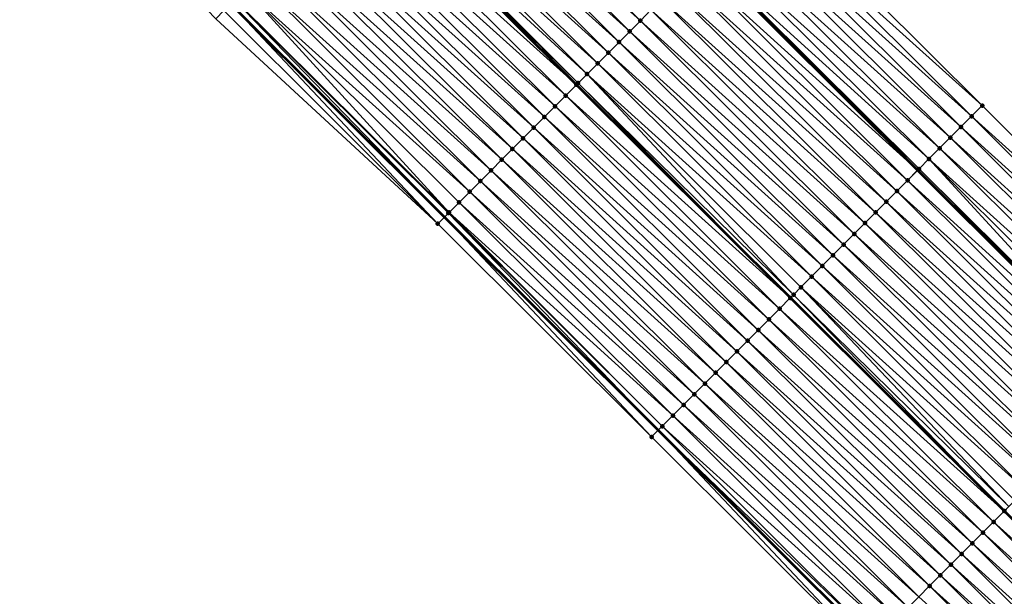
# Model space of a CAD drawing. Header units: feet. Extents: x 2017424 to 2024169, y 808042 to 818730.
# Tile 227 of 256: x 2019710 to 2019775, y 816653 to 816691. Entities that reach past the tile are written whole.
import ezdxf

# ---------------------------------------------------------------- set-up
doc = ezdxf.new("R2010")
doc.units = ezdxf.units.FT
doc.header["$MEASUREMENT"] = 0
for name, color, linetype, lineweight in [('EP_Travel Lane', 172, 'Continuous', 53), ('NB-Road Shots', 141, 'Continuous', 100), ('NB-Road X-Section', 40, 'Continuous', 13), ('STRIPING', 60, 'Continuous', 53)]:
    doc.layers.add(name, color=color, linetype=linetype, lineweight=lineweight)
doc.layers.add('I-77-MM15-17_NB-Surface-BORDER', color=7, linetype='Continuous')
doc.layers.add('I-77-MM15-17_NB-Surface-TIN', color=7, linetype='Continuous')

msp = doc.modelspace()

# ---------------------------------------------------------------- linework, layer by layer
at = {"layer": 'EP_Travel Lane'}
for points in [[(2019670.497809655, 816779.6075416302, 255.9256509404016), (2019684.682628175, 816765.509250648, 255.7483321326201), (2019698.856060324, 816751.4004013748, 255.5657888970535), (2019713.018776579, 816737.2797892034, 255.4017971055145), (2019727.181668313, 816723.159002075, 255.2757333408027), (2019741.344616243, 816709.0381589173, 255.1618366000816), (2019755.507529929, 816694.9173499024, 255.0405212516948), (2019769.670384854, 816680.7965994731, 254.9065146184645), (2019783.83322052, 816666.6758682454, 254.7683367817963), (2019797.995998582, 816652.5551944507, 254.6177049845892), (2019812.158618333, 816638.4346784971, 254.4328542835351), (2019826.32133976, 816624.3140611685, 254.269978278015), (2019840.484382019, 816610.1641317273, 254.1483380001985)], [(2019667.541945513, 816748.3180010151, 255.877083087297), (2019681.687879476, 816734.179007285, 255.7842811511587), (2019695.851016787, 816720.057975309, 255.7113205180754), (2019710.014271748, 816705.9368260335, 255.6638098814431), (2019724.17742701, 816691.8157761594, 255.5947195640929), (2019738.340420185, 816677.6948878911, 255.4906079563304), (2019752.503323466, 816663.5740892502, 255.3670433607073), (2019766.666169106, 816649.4533480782, 255.2310279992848), (2019780.828951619, 816635.3326698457, 255.0813645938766), (2019794.991639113, 816621.2120863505, 254.9111474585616), (2019809.154391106, 816607.0914385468, 254.7548858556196), (2019823.281453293, 816592.9776846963, 254.6214567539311), (2019837.415080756, 816578.8274543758, 254.5139338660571)]]:
    msp.add_polyline3d(points, dxfattribs=at)
at = {"layer": 'I-77-MM15-17_NB-Surface-BORDER', "color": 3, "linetype": 'Continuous', "lineweight": -3}
for points in [[(2019671.279621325, 816780.3922215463, 255.8637708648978), (2019684.735716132, 816765.5625108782, 255.7463724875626), (2019701.01478462, 816753.5674129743, 255.3657609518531), (2019716.588938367, 816740.8637858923, 255.0570280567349), (2019730.751802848, 816726.7430265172, 254.9250042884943), (2019745.620489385, 816713.3306563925, 254.7430030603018), (2019759.783292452, 816699.2099582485, 254.5977048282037), (2019773.946035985, 816685.0893194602, 254.4395559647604), (2019788.108834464, 816670.9686258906, 254.2932738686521), (2019802.27172743, 816656.8478381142, 254.1674197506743), (2019815.728789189, 816642.0186702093, 254.0896037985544), (2019829.891556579, 816627.8980076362, 253.936600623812), (2019843.354990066, 816613.0335992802, 253.8624236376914)], [(2019837.157207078, 816578.5699033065, 254.5113131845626), (2019823.014864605, 816592.7114189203, 254.620109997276), (2019808.717926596, 816606.6537166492, 254.750123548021), (2019794.430971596, 816620.6498137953, 254.9039315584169), (2019780.165992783, 816634.667891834, 255.0643258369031), (2019766.225482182, 816649.0114191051, 255.2232465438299), (2019752.062629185, 816663.132167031, 255.357734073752), (2019737.899725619, 816677.2529653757, 255.4813000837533), (2019723.205449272, 816690.8411103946, 255.5719963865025), (2019709.36221868, 816705.28292389, 255.6535184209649), (2019695.420621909, 816719.6263701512, 255.703421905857), (2019680.656079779, 816733.1445202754, 255.7421982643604), (2019667.533173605, 816748.3092055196, 255.8769205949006)]]:
    msp.add_polyline3d(points, dxfattribs=at)
at = {"layer": 'I-77-MM15-17_NB-Surface-TIN', "color": 128, "linetype": 'Continuous', "lineweight": -3}
for points in [[(2019751.31329263, 816690.7094219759, 255.1685446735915), (2019737.150353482, 816704.8302557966, 255.2844134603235), (2019736.444372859, 816704.12202464, 255.300135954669)], [(2019751.31329263, 816690.7094219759, 255.1685446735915), (2019752.019252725, 816691.417673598, 255.1483835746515), (2019737.150353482, 816704.8302557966, 255.2844134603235)], [(2019750.607315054, 816690.0011877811, 255.184926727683), (2019736.444372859, 816704.12202464, 255.300135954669), (2019735.738382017, 816703.4138036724, 255.3136490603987)], [(2019750.607315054, 816690.0011877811, 255.184926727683), (2019751.31329263, 816690.7094219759, 255.1685446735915), (2019736.444372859, 816704.12202464, 255.300135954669)], [(2019749.901334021, 816689.2929570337, 255.200561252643), (2019735.738382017, 816703.4138036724, 255.3136490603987), (2019735.032416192, 816702.7055577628, 255.3325706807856)], [(2019749.901334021, 816689.2929570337, 255.200561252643), (2019750.607315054, 816690.0011877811, 255.184926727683), (2019735.738382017, 816703.4138036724, 255.3136490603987)], [(2019749.195370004, 816688.5847093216, 255.2198744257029), (2019735.032416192, 816702.7055577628, 255.3325706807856), (2019734.326469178, 816701.9972930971, 255.355559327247)], [(2019749.195370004, 816688.5847093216, 255.2198744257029), (2019749.901334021, 816689.2929570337, 255.200561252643), (2019735.032416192, 816702.7055577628, 255.3325706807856)], [(2019748.489432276, 816687.8764353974, 255.2448715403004), (2019734.326469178, 816701.9972930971, 255.355559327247), (2019733.620487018, 816701.2890634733, 255.3709494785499)], [(2019748.489432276, 816687.8764353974, 255.2448715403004), (2019749.195370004, 816688.5847093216, 255.2198744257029), (2019734.326469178, 816701.9972930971, 255.355559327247)], [(2019747.195203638, 816686.5781168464, 255.2698210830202), (2019733.048091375, 816700.7148705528, 255.3807337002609), (2019732.92253479, 816700.5889793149, 255.3764388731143)], [(2019747.78345689, 816687.1681990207, 255.2617267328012), (2019733.620487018, 816701.2890634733, 255.3709494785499), (2019733.048091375, 816700.7148705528, 255.3807337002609)], [(2019747.195203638, 816686.5781168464, 255.2698210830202), (2019747.78345689, 816687.1681990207, 255.2617267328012), (2019733.048091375, 816700.7148705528, 255.3807337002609)], [(2019747.78345689, 816687.1681990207, 255.2617267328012), (2019748.489432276, 816687.8764353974, 255.2448715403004), (2019733.620487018, 816701.2890634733, 255.3709494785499)], [(2019747.077425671, 816686.4600183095, 255.2665113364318), (2019732.914457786, 816700.5808807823, 255.3761625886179), (2019732.208469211, 816699.8726575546, 255.3901658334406)], [(2019747.077425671, 816686.4600183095, 255.2665113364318), (2019732.92253479, 816700.5889793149, 255.3764388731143), (2019732.914457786, 816700.5808807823, 255.3761625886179)], [(2019747.195203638, 816686.5781168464, 255.2698210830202), (2019732.92253479, 816700.5889793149, 255.3764388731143), (2019747.085502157, 816686.468116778, 255.2667382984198)], [(2019747.077425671, 816686.4600183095, 255.2665113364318), (2019747.085502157, 816686.468116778, 255.2667382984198), (2019732.92253479, 816700.5889793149, 255.3764388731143)], [(2019746.371443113, 816685.7517890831, 255.2818160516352), (2019732.208469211, 816699.8726575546, 255.3901658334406), (2019731.502512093, 816699.1644029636, 255.4109698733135)], [(2019746.371443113, 816685.7517890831, 255.2818160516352), (2019747.077425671, 816686.4600183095, 255.2665113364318), (2019732.208469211, 816699.8726575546, 255.3901658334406)], [(2019745.665498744, 816685.0435217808, 255.3053772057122), (2019731.502512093, 816699.1644029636, 255.4109698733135), (2019730.796541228, 816698.4561620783, 255.4288019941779)], [(2019745.665498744, 816685.0435217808, 255.3053772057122), (2019746.371443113, 816685.7517890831, 255.2818160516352), (2019731.502512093, 816699.1644029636, 255.4109698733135)], [(2019773.946035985, 816685.0893194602, 254.4395559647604), (2019759.783292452, 816699.2099582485, 254.5977048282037), (2019759.077530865, 816698.5015087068, 254.6607831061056)], [(2019744.959527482, 816684.3352812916, 255.3231241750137), (2019730.796541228, 816698.4561620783, 255.4288019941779), (2019730.090578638, 816697.7479129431, 255.4484230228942)], [(2019744.959527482, 816684.3352812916, 255.3231241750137), (2019745.665498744, 816685.0435217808, 255.3053772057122), (2019730.796541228, 816698.4561620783, 255.4288019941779)], [(2019773.240315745, 816684.3808286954, 254.5115726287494), (2019759.077530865, 816698.5015087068, 254.6607831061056), (2019758.371793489, 816697.793035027, 254.7290955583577)], [(2019773.240315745, 816684.3808286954, 254.5115726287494), (2019773.946035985, 816685.0893194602, 254.4395559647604), (2019759.077530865, 816698.5015087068, 254.6607831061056)], [(2019744.253562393, 816683.6270346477, 255.3422057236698), (2019730.090578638, 816697.7479129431, 255.4484230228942), (2019729.384649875, 816697.0396300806, 255.4753575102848)], [(2019744.253562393, 816683.6270346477, 255.3422057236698), (2019744.959527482, 816684.3352812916, 255.3231241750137), (2019730.090578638, 816697.7479129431, 255.4484230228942)], [(2019772.534593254, 816683.6723401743, 254.5831027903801), (2019758.371793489, 816697.793035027, 254.7290955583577), (2019757.666124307, 816697.084493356, 254.8121513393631)], [(2019772.534593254, 816683.6723401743, 254.5831027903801), (2019773.240315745, 816684.3808286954, 254.5115726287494), (2019758.371793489, 816697.793035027, 254.7290955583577)], [(2019743.547632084, 816682.9187533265, 255.3688067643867), (2019729.384649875, 816697.0396300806, 255.4753575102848), (2019728.678706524, 816696.3313617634, 255.4991380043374)], [(2019743.547632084, 816682.9187533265, 255.3688067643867), (2019744.253562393, 816683.6270346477, 255.3422057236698), (2019729.384649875, 816697.0396300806, 255.4753575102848)], [(2019771.828926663, 816682.9637959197, 254.6667183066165), (2019757.666124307, 816697.084493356, 254.8121513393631), (2019756.960397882, 816696.3760087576, 254.8828313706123)], [(2019771.828926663, 816682.9637959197, 254.6667183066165), (2019772.534593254, 816683.6723401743, 254.5831027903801), (2019757.666124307, 816697.084493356, 254.8121513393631)], [(2019742.841692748, 816682.210481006, 255.3934561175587), (2019728.678706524, 816696.3313617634, 255.4991380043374), (2019727.972735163, 816695.6231213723, 255.5168629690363)], [(2019742.841692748, 816682.210481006, 255.3934561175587), (2019743.547632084, 816682.9187533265, 255.3688067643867), (2019728.678706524, 816696.3313617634, 255.4991380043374)], [(2019771.123224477, 816682.255287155, 254.7426380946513), (2019756.960397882, 816696.3760087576, 254.8828313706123), (2019756.254823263, 816695.6673728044, 254.9863315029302)], [(2019771.123224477, 816682.255287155, 254.7426380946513), (2019771.828926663, 816682.9637959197, 254.6667183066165), (2019756.960397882, 816696.3760087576, 254.8828313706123)], [(2019742.135702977, 816681.5022589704, 255.4072015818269), (2019727.972735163, 816695.6231213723, 255.5168629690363), (2019727.266719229, 816694.9149254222, 255.5249512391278)], [(2019742.135702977, 816681.5022589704, 255.4072015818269), (2019742.841692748, 816682.210481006, 255.3934561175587), (2019727.972735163, 816695.6231213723, 255.5168629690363)], [(2019770.417655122, 816681.5466459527, 254.8472759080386), (2019756.254823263, 816695.6673728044, 254.9863315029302), (2019755.600133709, 816695.0102528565, 255.0380297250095)], [(2019770.417655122, 816681.5466459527, 254.8472759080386), (2019771.123224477, 816682.255287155, 254.7426380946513), (2019756.254823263, 816695.6673728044, 254.9863315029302)], [(2019741.429696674, 816680.7940534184, 255.4173726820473), (2019727.266719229, 816694.9149254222, 255.5249512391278), (2019726.560720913, 816694.206711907, 255.5368483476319)], [(2019741.429696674, 816680.7940534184, 255.4173726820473), (2019742.135702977, 816681.5022589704, 255.4072015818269), (2019727.266719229, 816694.9149254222, 255.5249512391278)], [(2019754.843030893, 816694.2507421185, 255.0542882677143), (2019769.670384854, 816680.7965994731, 254.9065146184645), (2019755.507529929, 816694.9173499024, 255.0405212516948)], [(2019769.711870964, 816680.8382189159, 254.9054737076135), (2019755.549016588, 816694.9589682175, 255.0396617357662), (2019755.507529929, 816694.9173499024, 255.0405212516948)], [(2019769.711870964, 816680.8382189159, 254.9054737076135), (2019755.507529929, 816694.9173499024, 255.0405212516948), (2019769.670384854, 816680.7965994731, 254.9065146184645)], [(2019769.760767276, 816680.887275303, 254.9039303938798), (2019755.600133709, 816695.0102528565, 255.0380297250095), (2019755.549016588, 816694.9589682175, 255.0396617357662)], [(2019769.711870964, 816680.8382189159, 254.9054737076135), (2019769.760767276, 816680.887275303, 254.9039303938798), (2019755.549016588, 816694.9589682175, 255.0396617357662)], [(2019769.760767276, 816680.887275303, 254.9039303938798), (2019770.417655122, 816681.5466459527, 254.8472759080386), (2019755.600133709, 816695.0102528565, 255.0380297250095)], [(2019740.723728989, 816680.0858093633, 255.4358928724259), (2019726.560720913, 816694.206711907, 255.5368483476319), (2019725.854755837, 816693.4984652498, 255.5559320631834)], [(2019740.723728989, 816680.0858093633, 255.4358928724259), (2019741.429696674, 816680.7940534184, 255.4173726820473), (2019726.560720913, 816694.206711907, 255.5368483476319)], [(2019769.005899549, 816680.1299785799, 254.9231869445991), (2019754.843030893, 816694.2507421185, 255.0542882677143), (2019754.137037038, 816693.5425241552, 255.0671506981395)], [(2019769.005899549, 816680.1299785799, 254.9231869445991), (2019769.670384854, 816680.7965994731, 254.9065146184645), (2019754.843030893, 816694.2507421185, 255.0542882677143)], [(2019768.299907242, 816679.4217590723, 254.936383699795), (2019754.137037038, 816693.5425241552, 255.0671506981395), (2019753.431111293, 816692.8342382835, 255.0947385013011)], [(2019768.299907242, 816679.4217590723, 254.936383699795), (2019769.005899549, 816680.1299785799, 254.9231869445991), (2019754.137037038, 816693.5425241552, 255.0671506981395)], [(2019740.017748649, 816679.3775779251, 255.4516772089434), (2019725.854755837, 816693.4984652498, 255.5559320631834), (2019725.148791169, 816692.7902181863, 255.5751038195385)], [(2019740.017748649, 816679.3775779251, 255.4516772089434), (2019740.723728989, 816680.0858093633, 255.4358928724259), (2019725.854755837, 816693.4984652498, 255.5559320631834)], [(2019738.65098889, 816678.0063289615, 255.4964108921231), (2019725.148791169, 816692.7902181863, 255.5751038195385), (2019724.462484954, 816692.1016418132, 255.5992892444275)], [(2019738.65098889, 816678.0063289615, 255.4964108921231), (2019739.311774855, 816678.6693399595, 255.468876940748), (2019725.148791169, 816692.7902181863, 255.5751038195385)], [(2019739.311774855, 816678.6693399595, 255.468876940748), (2019740.017748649, 816679.3775779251, 255.4516772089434), (2019725.148791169, 816692.7902181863, 255.5751038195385)], [(2019767.593988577, 816678.7134661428, 254.9655014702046), (2019753.431111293, 816692.8342382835, 255.0947385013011), (2019752.725189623, 816692.1259483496, 255.1232070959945)], [(2019767.593988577, 816678.7134661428, 254.9655014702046), (2019768.299907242, 816679.4217590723, 254.936383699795), (2019753.431111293, 816692.8342382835, 255.0947385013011)], [(2019737.899725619, 816677.2529653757, 255.4813000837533), (2019724.17742701, 816691.8157761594, 255.5947195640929), (2019723.736740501, 816691.37384503, 255.5872159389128)], [(2019724.442849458, 816692.0819482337, 255.5992389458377), (2019724.17742701, 816691.8157761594, 255.5947195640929), (2019738.340420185, 816677.6948878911, 255.4906079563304)], [(2019737.899725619, 816677.2529653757, 255.4813000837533), (2019738.340420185, 816677.6948878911, 255.4906079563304), (2019724.17742701, 816691.8157761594, 255.5947195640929)], [(2019738.605847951, 816677.9610552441, 255.4962140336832), (2019724.462484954, 816692.1016418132, 255.5992892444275), (2019724.442849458, 816692.0819482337, 255.5992389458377)], [(2019738.605847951, 816677.9610552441, 255.4962140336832), (2019724.442849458, 816692.0819482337, 255.5992389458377), (2019738.340420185, 816677.6948878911, 255.4906079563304)], [(2019738.605847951, 816677.9610552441, 255.4962140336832), (2019738.65098889, 816678.0063289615, 255.4964108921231), (2019724.462484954, 816692.1016418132, 255.5992892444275)], [(2019766.888086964, 816678.0051562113, 254.9983059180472), (2019752.725189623, 816692.1259483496, 255.1232070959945), (2019752.019252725, 816691.417673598, 255.1483835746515)], [(2019766.888086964, 816678.0051562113, 254.9983059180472), (2019767.593988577, 816678.7134661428, 254.9655014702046), (2019752.725189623, 816692.1259483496, 255.1232070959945)], [(2019737.899725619, 816677.2529653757, 255.4813000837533), (2019723.736740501, 816691.37384503, 255.5872159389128), (2019723.205449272, 816690.8411103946, 255.5719963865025)], [(2019766.182157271, 816677.2968742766, 255.0250394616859), (2019752.019252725, 816691.417673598, 255.1483835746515), (2019751.31329263, 816690.7094219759, 255.1685446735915)], [(2019766.182157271, 816677.2968742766, 255.0250394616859), (2019766.888086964, 816678.0051562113, 254.9983059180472), (2019752.019252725, 816691.417673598, 255.1483835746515)], [(2019765.476203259, 816676.5886165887, 255.0465153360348), (2019751.31329263, 816690.7094219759, 255.1685446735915), (2019750.607315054, 816690.0011877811, 255.184926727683)], [(2019765.476203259, 816676.5886165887, 255.0465153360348), (2019766.182157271, 816677.2968742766, 255.0250394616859), (2019751.31329263, 816690.7094219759, 255.1685446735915)], [(2019764.770227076, 816675.8803810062, 255.0631978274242), (2019750.607315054, 816690.0011877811, 255.184926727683), (2019749.901334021, 816689.2929570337, 255.200561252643)], [(2019764.770227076, 816675.8803810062, 255.0631978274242), (2019765.476203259, 816676.5886165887, 255.0465153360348), (2019750.607315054, 816690.0011877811, 255.184926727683)], [(2019764.064242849, 816675.1721534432, 255.0781413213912), (2019749.901334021, 816689.2929570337, 255.200561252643), (2019749.195370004, 816688.5847093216, 255.2198744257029)], [(2019764.064242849, 816675.1721534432, 255.0781413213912), (2019764.770227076, 816675.8803810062, 255.0631978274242), (2019749.901334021, 816689.2929570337, 255.200561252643)], [(2019763.358286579, 816674.4638980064, 255.0991290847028), (2019749.195370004, 816688.5847093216, 255.2198744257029), (2019748.489432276, 816687.8764353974, 255.2448715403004)], [(2019763.358286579, 816674.4638980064, 255.0991290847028), (2019764.064242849, 816675.1721534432, 255.0781413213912), (2019749.195370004, 816688.5847093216, 255.2198744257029)], [(2019762.652344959, 816673.7556279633, 255.123284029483), (2019748.489432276, 816687.8764353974, 255.2448715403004), (2019747.78345689, 816687.1681990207, 255.2617267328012)], [(2019762.652344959, 816673.7556279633, 255.123284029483), (2019763.358286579, 816674.4638980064, 255.0991290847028), (2019748.489432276, 816687.8764353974, 255.2448715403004)], [(2019761.454957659, 816672.5544127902, 255.1511211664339), (2019747.78345689, 816687.1681990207, 255.2617267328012), (2019747.195203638, 816686.5781168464, 255.2698210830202)], [(2019761.454957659, 816672.5544127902, 255.1511211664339), (2019761.946382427, 816673.0473787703, 255.1429178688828), (2019747.78345689, 816687.1681990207, 255.2617267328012)], [(2019761.946382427, 816673.0473787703, 255.1429178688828), (2019762.652344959, 816673.7556279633, 255.123284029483), (2019747.78345689, 816687.1681990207, 255.2617267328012)], [(2019761.240338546, 816672.3392106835, 255.1449644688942), (2019747.077425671, 816686.4600183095, 255.2665113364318), (2019746.371443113, 816685.7517890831, 255.2818160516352)], [(2019761.240338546, 816672.3392106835, 255.1449644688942), (2019747.085502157, 816686.468116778, 255.2667382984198), (2019747.077425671, 816686.4600183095, 255.2665113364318)], [(2019747.195203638, 816686.5781168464, 255.2698210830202), (2019747.085502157, 816686.468116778, 255.2667382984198), (2019761.248414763, 816672.3473088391, 255.1451961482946)], [(2019761.240338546, 816672.3392106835, 255.1449644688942), (2019761.248414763, 816672.3473088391, 255.1451961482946), (2019747.085502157, 816686.468116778, 255.2667382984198)], [(2019761.454957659, 816672.5544127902, 255.1511211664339), (2019747.195203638, 816686.5781168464, 255.2698210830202), (2019761.248414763, 816672.3473088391, 255.1451961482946)], [(2019760.534380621, 816671.6309568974, 255.1655942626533), (2019746.371443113, 816685.7517890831, 255.2818160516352), (2019745.665498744, 816685.0435217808, 255.3053772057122)], [(2019760.534380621, 816671.6309568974, 255.1655942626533), (2019761.240338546, 816672.3392106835, 255.1449644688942), (2019746.371443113, 816685.7517890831, 255.2818160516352)], [(2019788.108834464, 816670.9686258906, 254.2932738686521), (2019773.946035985, 816685.0893194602, 254.4395559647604), (2019773.240315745, 816684.3808286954, 254.5115726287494)], [(2019759.828417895, 816670.9227078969, 255.1851862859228), (2019745.665498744, 816685.0435217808, 255.3053772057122), (2019744.959527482, 816684.3352812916, 255.3231241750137)], [(2019759.828417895, 816670.9227078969, 255.1851862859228), (2019760.534380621, 816671.6309568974, 255.1655942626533), (2019745.665498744, 816685.0435217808, 255.3053772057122)], [(2019759.122454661, 816670.2144594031, 255.2046684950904), (2019744.959527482, 816684.3352812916, 255.3231241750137), (2019744.253562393, 816683.6270346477, 255.3422057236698)], [(2019759.122454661, 816670.2144594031, 255.2046684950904), (2019759.828417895, 816670.9227078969, 255.1851862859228), (2019744.959527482, 816684.3352812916, 255.3231241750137)], [(2019787.403084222, 816670.2601650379, 254.3588046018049), (2019773.240315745, 816684.3808286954, 254.5115726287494), (2019772.534593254, 816683.6723401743, 254.5831027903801)], [(2019787.403084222, 816670.2601650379, 254.3588046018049), (2019788.108834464, 816670.9686258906, 254.2932738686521), (2019773.240315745, 816684.3808286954, 254.5115726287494)], [(2019758.416492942, 816669.5062093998, 255.2244780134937), (2019744.253562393, 816683.6270346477, 255.3422057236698), (2019743.547632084, 816682.9187533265, 255.3688067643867)], [(2019758.416492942, 816669.5062093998, 255.2244780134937), (2019759.122454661, 816670.2144594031, 255.2046684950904), (2019744.253562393, 816683.6270346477, 255.3422057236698)], [(2019786.697370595, 816669.5516676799, 254.4322512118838), (2019772.534593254, 816683.6723401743, 254.5831027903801), (2019771.828926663, 816682.9637959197, 254.6667183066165)], [(2019786.697370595, 816669.5516676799, 254.4322512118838), (2019787.403084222, 816670.2601650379, 254.3588046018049), (2019772.534593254, 816683.6723401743, 254.5831027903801)], [(2019757.710552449, 816668.797938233, 255.2488766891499), (2019743.547632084, 816682.9187533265, 255.3688067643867), (2019742.841692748, 816682.210481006, 255.3934561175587)], [(2019757.710552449, 816668.797938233, 255.2488766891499), (2019758.416492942, 816669.5062093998, 255.2244780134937), (2019743.547632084, 816682.9187533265, 255.3688067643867)], [(2019785.991705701, 816668.8431217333, 254.5162338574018), (2019771.828926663, 816682.9637959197, 254.6667183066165), (2019771.123224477, 816682.255287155, 254.7426380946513)], [(2019785.991705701, 816668.8431217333, 254.5162338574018), (2019786.697370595, 816669.5516676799, 254.4322512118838), (2019771.828926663, 816682.9637959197, 254.6667183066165)], [(2019757.004607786, 816668.0896712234, 255.2723738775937), (2019742.841692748, 816682.210481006, 255.3934561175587), (2019742.135702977, 816681.5022589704, 255.4072015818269)], [(2019757.004607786, 816668.0896712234, 255.2723738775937), (2019757.710552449, 816668.797938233, 255.2488766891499), (2019742.841692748, 816682.210481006, 255.3934561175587)], [(2019785.286002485, 816668.134613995, 254.5919313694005), (2019771.123224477, 816682.255287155, 254.7426380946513), (2019770.417655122, 816681.5466459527, 254.8472759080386)], [(2019785.286002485, 816668.134613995, 254.5919313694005), (2019785.991705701, 816668.8431217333, 254.5162338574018), (2019771.123224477, 816682.255287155, 254.7426380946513)], [(2019756.298626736, 816667.3814404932, 255.2880041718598), (2019742.135702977, 816681.5022589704, 255.4072015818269), (2019741.429696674, 816680.7940534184, 255.4173726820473)], [(2019756.298626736, 816667.3814404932, 255.2880041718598), (2019757.004607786, 816668.0896712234, 255.2723738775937), (2019742.135702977, 816681.5022589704, 255.4072015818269)], [(2019783.953038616, 816666.7960717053, 254.7653001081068), (2019770.417655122, 816681.5466459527, 254.8472759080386), (2019769.760767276, 816680.887275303, 254.9039303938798)], [(2019783.953038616, 816666.7960717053, 254.7653001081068), (2019784.580437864, 816667.4259680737, 254.6975927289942), (2019770.417655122, 816681.5466459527, 254.8472759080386)], [(2019784.580437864, 816667.4259680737, 254.6975927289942), (2019785.286002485, 816668.134613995, 254.5919313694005), (2019770.417655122, 816681.5466459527, 254.8472759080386)], [(2019755.592631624, 816666.6732237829, 255.3005943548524), (2019741.429696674, 816680.7940534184, 255.4173726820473), (2019740.723728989, 816680.0858093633, 255.4358928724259)], [(2019755.592631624, 816666.6732237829, 255.3005943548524), (2019756.298626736, 816667.3814404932, 255.2880041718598), (2019741.429696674, 816680.7940534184, 255.4173726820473)], [(2019769.005899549, 816680.1299785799, 254.9231869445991), (2019783.83322052, 816666.6758682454, 254.7683367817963), (2019769.670384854, 816680.7965994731, 254.9065146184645)], [(2019783.874706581, 816666.7174883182, 254.7672223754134), (2019769.711870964, 816680.8382189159, 254.9054737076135), (2019769.670384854, 816680.7965994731, 254.9065146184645)], [(2019783.874706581, 816666.7174883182, 254.7672223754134), (2019769.670384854, 816680.7965994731, 254.9065146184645), (2019783.83322052, 816666.6758682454, 254.7683367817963)], [(2019783.874706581, 816666.7174883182, 254.7672223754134), (2019769.760767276, 816680.887275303, 254.9039303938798), (2019769.711870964, 816680.8382189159, 254.9054737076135)], [(2019783.874706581, 816666.7174883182, 254.7672223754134), (2019783.953038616, 816666.7960717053, 254.7653001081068), (2019769.760767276, 816680.887275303, 254.9039303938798)], [(2019754.886623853, 816665.9650196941, 255.3104476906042), (2019740.723728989, 816680.0858093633, 255.4358928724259), (2019740.017748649, 816679.3775779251, 255.4516772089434)], [(2019754.886623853, 816665.9650196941, 255.3104476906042), (2019755.592631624, 816666.6732237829, 255.3005943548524), (2019740.723728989, 816680.0858093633, 255.4358928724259)], [(2019783.168740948, 816666.0092422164, 254.7861861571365), (2019769.005899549, 816680.1299785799, 254.9231869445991), (2019768.299907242, 816679.4217590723, 254.936383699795)], [(2019783.168740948, 816666.0092422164, 254.7861861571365), (2019783.83322052, 816666.6758682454, 254.7683367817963), (2019769.005899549, 816680.1299785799, 254.9231869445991)], [(2019754.180636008, 816665.2567957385, 255.3246089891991), (2019740.017748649, 816679.3775779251, 255.4516772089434), (2019739.311774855, 816678.6693399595, 255.468876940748)], [(2019754.180636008, 816665.2567957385, 255.3246089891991), (2019754.886623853, 816665.9650196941, 255.3104476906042), (2019740.017748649, 816679.3775779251, 255.4516772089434)], [(2019782.462750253, 816665.3010211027, 254.7997314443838), (2019768.299907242, 816679.4217590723, 254.936383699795), (2019767.593988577, 816678.7134661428, 254.9655014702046)], [(2019782.462750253, 816665.3010211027, 254.7997314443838), (2019783.168740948, 816666.0092422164, 254.7861861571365), (2019768.299907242, 816679.4217590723, 254.936383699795)], [(2019753.474675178, 816664.5485448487, 255.3446107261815), (2019739.311774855, 816678.6693399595, 255.468876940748), (2019738.65098889, 816678.0063289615, 255.4964108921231)], [(2019753.474675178, 816664.5485448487, 255.3446107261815), (2019754.180636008, 816665.2567957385, 255.3246089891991), (2019739.311774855, 816678.6693399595, 255.468876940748)], [(2019781.75683371, 816664.5927260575, 254.8293081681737), (2019767.593988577, 816678.7134661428, 254.9655014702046), (2019766.888086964, 816678.0051562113, 254.9983059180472)], [(2019781.75683371, 816664.5927260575, 254.8293081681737), (2019782.462750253, 816665.3010211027, 254.7997314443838), (2019767.593988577, 816678.7134661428, 254.9655014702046)], [(2019738.605847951, 816677.9610552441, 255.4962140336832), (2019738.340420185, 816677.6948878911, 255.4906079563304), (2019752.503323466, 816663.5740892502, 255.3670433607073)], [(2019752.768751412, 816663.840257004, 255.3726258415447), (2019738.65098889, 816678.0063289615, 255.4964108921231), (2019738.605847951, 816677.9610552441, 255.4962140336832)], [(2019752.767693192, 816663.8391956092, 255.3726279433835), (2019738.605847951, 816677.9610552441, 255.4962140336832), (2019752.503323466, 816663.5740892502, 255.3670433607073)], [(2019752.767693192, 816663.8391956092, 255.3726279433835), (2019752.768751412, 816663.840257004, 255.3726258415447), (2019738.605847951, 816677.9610552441, 255.4962140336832)], [(2019752.768751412, 816663.840257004, 255.3726258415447), (2019753.474675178, 816664.5485448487, 255.3446107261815), (2019738.65098889, 816678.0063289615, 255.4964108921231)], [(2019781.050945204, 816663.8844030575, 254.8649466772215), (2019766.888086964, 816678.0051562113, 254.9983059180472), (2019766.182157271, 816677.2968742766, 255.0250394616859)], [(2019781.050945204, 816663.8844030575, 254.8649466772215), (2019781.75683371, 816664.5927260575, 254.8293081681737), (2019766.888086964, 816678.0051562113, 254.9983059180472)], [(2019752.062629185, 816663.132167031, 255.357734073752), (2019738.340420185, 816677.6948878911, 255.4906079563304), (2019737.899725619, 816677.2529653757, 255.4813000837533)], [(2019752.062629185, 816663.132167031, 255.357734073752), (2019752.503323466, 816663.5740892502, 255.3670433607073), (2019738.340420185, 816677.6948878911, 255.4906079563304)], [(2019780.345029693, 816663.1761069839, 254.894746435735), (2019766.182157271, 816677.2968742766, 255.0250394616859), (2019765.476203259, 816676.5886165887, 255.0465153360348)], [(2019780.345029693, 816663.1761069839, 254.894746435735), (2019781.050945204, 816663.8844030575, 254.8649466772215), (2019766.182157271, 816677.2968742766, 255.0250394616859)], [(2019779.639063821, 816662.46786112, 254.9136585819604), (2019765.476203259, 816676.5886165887, 255.0465153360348), (2019764.770227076, 816675.8803810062, 255.0631978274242)], [(2019779.639063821, 816662.46786112, 254.9136585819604), (2019780.345029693, 816663.1761069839, 254.894746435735), (2019765.476203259, 816676.5886165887, 255.0465153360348)], [(2019778.933096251, 816661.75961695, 254.9322034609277), (2019764.770227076, 816675.8803810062, 255.0631978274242), (2019764.064242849, 816675.1721534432, 255.0781413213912)], [(2019778.933096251, 816661.75961695, 254.9322034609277), (2019779.639063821, 816662.46786112, 254.9136585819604), (2019764.770227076, 816675.8803810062, 255.0631978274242)], [(2019778.227117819, 816661.0513836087, 254.9484001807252), (2019764.064242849, 816675.1721534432, 255.0781413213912), (2019763.358286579, 816674.4638980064, 255.0991290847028)], [(2019778.227117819, 816661.0513836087, 254.9484001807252), (2019778.933096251, 816661.75961695, 254.9322034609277), (2019764.064242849, 816675.1721534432, 255.0781413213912)], [(2019777.521153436, 816660.3431362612, 254.9676340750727), (2019763.358286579, 816674.4638980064, 255.0991290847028), (2019762.652344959, 816673.7556279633, 255.123284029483)], [(2019777.521153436, 816660.3431362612, 254.9676340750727), (2019778.227117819, 816661.0513836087, 254.9484001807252), (2019763.358286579, 816674.4638980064, 255.0991290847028)], [(2019776.815235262, 816659.6348428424, 254.996858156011), (2019762.652344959, 816673.7556279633, 255.123284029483), (2019761.946382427, 816673.0473787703, 255.1429178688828)], [(2019776.815235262, 816659.6348428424, 254.996858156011), (2019777.521153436, 816660.3431362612, 254.9676340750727), (2019762.652344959, 816673.7556279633, 255.123284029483)], [(2019775.706610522, 816658.5226216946, 255.028285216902), (2019761.946382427, 816673.0473787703, 255.1429178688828), (2019761.454957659, 816672.5544127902, 255.1511211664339)], [(2019775.706610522, 816658.5226216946, 255.028285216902), (2019776.109295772, 816658.9265706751, 255.0214740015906), (2019761.946382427, 816673.0473787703, 255.1429178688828)], [(2019776.109295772, 816658.9265706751, 255.0214740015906), (2019776.815235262, 816659.6348428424, 254.996858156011), (2019761.946382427, 816673.0473787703, 255.1429178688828)], [(2019775.403209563, 816658.2184447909, 255.0143695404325), (2019761.240338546, 816672.3392106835, 255.1449644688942), (2019760.534380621, 816671.6309568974, 255.1655942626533)], [(2019775.403209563, 816658.2184447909, 255.0143695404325), (2019761.248414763, 816672.3473088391, 255.1451961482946), (2019761.240338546, 816672.3392106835, 255.1449644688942)], [(2019761.454957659, 816672.5544127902, 255.1511211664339), (2019761.248414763, 816672.3473088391, 255.1451961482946), (2019775.411286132, 816658.2265420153, 255.0147399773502)], [(2019775.403209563, 816658.2184447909, 255.0143695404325), (2019775.411286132, 816658.2265420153, 255.0147399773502), (2019761.248414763, 816672.3473088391, 255.1451961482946)], [(2019775.706610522, 816658.5226216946, 255.028285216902), (2019761.454957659, 816672.5544127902, 255.1511211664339), (2019775.411286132, 816658.2265420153, 255.0147399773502)], [(2019774.697242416, 816657.5102001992, 255.0330058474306), (2019760.534380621, 816671.6309568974, 255.1655942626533), (2019759.828417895, 816670.9227078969, 255.1851862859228)], [(2019774.697242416, 816657.5102001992, 255.0330058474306), (2019775.403209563, 816658.2184447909, 255.0143695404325), (2019760.534380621, 816671.6309568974, 255.1655942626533)], [(2019773.991283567, 816656.8019473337, 255.0534362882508), (2019759.828417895, 816670.9227078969, 255.1851862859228), (2019759.122454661, 816670.2144594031, 255.2046684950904)], [(2019773.991283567, 816656.8019473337, 255.0534362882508), (2019774.697242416, 816657.5102001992, 255.0330058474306), (2019759.828417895, 816670.9227078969, 255.1851862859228)], [(2019773.285317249, 816656.0937019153, 255.0722518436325), (2019759.122454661, 816670.2144594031, 255.2046684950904), (2019758.416492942, 816669.5062093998, 255.2244780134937)], [(2019773.285317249, 816656.0937019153, 255.0722518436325), (2019773.991283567, 816656.8019473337, 255.0534362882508), (2019759.122454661, 816670.2144594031, 255.2046684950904)], [(2019772.579361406, 816655.3854460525, 255.093332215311), (2019758.416492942, 816669.5062093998, 255.2244780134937), (2019757.710552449, 816668.797938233, 255.2488766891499)], [(2019772.579361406, 816655.3854460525, 255.093332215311), (2019773.285317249, 816656.0937019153, 255.0722518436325), (2019758.416492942, 816669.5062093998, 255.2244780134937)], [(2019771.873407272, 816654.6771884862, 255.1147819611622), (2019757.710552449, 816668.797938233, 255.2488766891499), (2019757.004607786, 816668.0896712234, 255.2723738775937)], [(2019771.873407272, 816654.6771884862, 255.1147819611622), (2019772.579361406, 816655.3854460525, 255.093332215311), (2019757.710552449, 816668.797938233, 255.2488766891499)], [(2019771.167470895, 816653.9689132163, 255.1400706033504), (2019757.004607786, 816668.0896712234, 255.2723738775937), (2019756.298626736, 816667.3814404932, 255.2880041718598)], [(2019771.167470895, 816653.9689132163, 255.1400706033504), (2019771.873407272, 816654.6771884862, 255.1147819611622), (2019757.004607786, 816668.0896712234, 255.2723738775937)], [(2019770.461488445, 816653.2606838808, 255.1553987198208), (2019756.298626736, 816667.3814404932, 255.2880041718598), (2019755.592631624, 816666.6732237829, 255.3005943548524)], [(2019770.461488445, 816653.2606838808, 255.1553987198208), (2019771.167470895, 816653.9689132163, 255.1400706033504), (2019756.298626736, 816667.3814404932, 255.2880041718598)], [(2019769.75548965, 816652.5524708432, 255.1671927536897), (2019755.592631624, 816666.6732237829, 255.3005943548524), (2019754.886623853, 816665.9650196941, 255.3104476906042)], [(2019769.75548965, 816652.5524708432, 255.1671927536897), (2019770.461488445, 816653.2606838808, 255.1553987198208), (2019755.592631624, 816666.6732237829, 255.3005943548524)], [(2019769.049485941, 816651.8442627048, 255.1779244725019), (2019754.886623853, 816665.9650196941, 255.3104476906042), (2019754.180636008, 816665.2567957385, 255.3246089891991)], [(2019769.049485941, 816651.8442627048, 255.1779244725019), (2019769.75548965, 816652.5524708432, 255.1671927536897), (2019754.886623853, 816665.9650196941, 255.3104476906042)], [(2019768.34350855, 816651.1360283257, 255.1943462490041), (2019754.180636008, 816665.2567957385, 255.3246089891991), (2019753.474675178, 816664.5485448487, 255.3446107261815)], [(2019768.34350855, 816651.1360283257, 255.1943462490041), (2019769.049485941, 816651.8442627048, 255.1779244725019), (2019754.180636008, 816665.2567957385, 255.3246089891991)], [(2019767.637534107, 816650.427791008, 255.2114052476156), (2019753.474675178, 816664.5485448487, 255.3446107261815), (2019752.768751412, 816663.840257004, 255.3726258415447)], [(2019767.637534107, 816650.427791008, 255.2114052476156), (2019768.34350855, 816651.1360283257, 255.1943462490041), (2019753.474675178, 816664.5485448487, 255.3446107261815)], [(2019766.225482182, 816649.0114191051, 255.2232465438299), (2019752.503323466, 816663.5740892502, 255.3670433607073), (2019752.062629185, 816663.132167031, 255.357734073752)], [(2019766.916868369, 816649.7047539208, 255.235454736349), (2019752.767693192, 816663.8391956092, 255.3726279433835), (2019752.503323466, 816663.5740892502, 255.3670433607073)], [(2019766.225482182, 816649.0114191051, 255.2232465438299), (2019766.666169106, 816649.4533480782, 255.2310279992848), (2019752.503323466, 816663.5740892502, 255.3670433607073)], [(2019766.916868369, 816649.7047539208, 255.235454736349), (2019752.503323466, 816663.5740892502, 255.3670433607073), (2019766.666169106, 816649.4533480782, 255.2310279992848)], [(2019766.931591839, 816649.7195216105, 255.2354204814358), (2019752.768751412, 816663.840257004, 255.3726258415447), (2019752.767693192, 816663.8391956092, 255.3726279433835)], [(2019766.916868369, 816649.7047539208, 255.235454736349), (2019766.931591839, 816649.7195216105, 255.2354204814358), (2019752.767693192, 816663.8391956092, 255.3726279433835)], [(2019766.931591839, 816649.7195216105, 255.2354204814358), (2019767.637534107, 816650.427791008, 255.2114052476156), (2019752.768751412, 816663.840257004, 255.3726258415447)], [(2019789.565986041, 816644.0977731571, 254.863335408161), (2019775.403209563, 816658.2184447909, 255.0143695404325), (2019774.697242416, 816657.5102001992, 255.0330058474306)], [(2019789.565986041, 816644.0977731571, 254.863335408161), (2019775.411286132, 816658.2265420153, 255.0147399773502), (2019775.403209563, 816658.2184447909, 255.0143695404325)], [(2019788.859991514, 816643.3895558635, 254.8760525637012), (2019774.697242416, 816657.5102001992, 255.0330058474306), (2019773.991283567, 816656.8019473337, 255.0534362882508)], [(2019788.859991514, 816643.3895558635, 254.8760525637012), (2019789.565986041, 816644.0977731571, 254.863335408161), (2019774.697242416, 816657.5102001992, 255.0330058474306)], [(2019788.154037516, 816642.6812981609, 254.8975321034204), (2019773.991283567, 816656.8019473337, 255.0534362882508), (2019773.285317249, 816656.0937019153, 255.0722518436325)], [(2019788.154037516, 816642.6812981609, 254.8975321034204), (2019788.859991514, 816643.3895558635, 254.8760525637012), (2019773.991283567, 816656.8019473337, 255.0534362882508)], [(2019787.448073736, 816641.973050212, 254.9168966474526), (2019773.285317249, 816656.0937019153, 255.0722518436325), (2019772.579361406, 816655.3854460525, 255.093332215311)], [(2019787.448073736, 816641.973050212, 254.9168966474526), (2019788.154037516, 816642.6812981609, 254.8975321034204), (2019773.285317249, 816656.0937019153, 255.0722518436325)], [(2019786.742123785, 816641.2647884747, 254.9392511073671), (2019772.579361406, 816655.3854460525, 255.093332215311), (2019771.873407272, 816654.6771884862, 255.1147819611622)], [(2019786.742123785, 816641.2647884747, 254.9392511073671), (2019787.448073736, 816641.973050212, 254.9168966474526), (2019772.579361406, 816655.3854460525, 255.093332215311)], [(2019786.036169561, 816640.5565309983, 254.9606815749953), (2019771.873407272, 816654.6771884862, 255.1147819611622), (2019771.167470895, 816653.9689132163, 255.1400706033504)], [(2019786.036169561, 816640.5565309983, 254.9606815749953), (2019786.742123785, 816641.2647884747, 254.9392511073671), (2019771.873407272, 816654.6771884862, 255.1147819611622)], [(2019785.330227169, 816639.8482617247, 254.9846702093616), (2019771.167470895, 816653.9689132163, 255.1400706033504), (2019770.461488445, 816653.2606838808, 255.1553987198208)], [(2019785.330227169, 816639.8482617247, 254.9846702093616), (2019786.036169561, 816640.5565309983, 254.9606815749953), (2019771.167470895, 816653.9689132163, 255.1400706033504)], [(2019784.624253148, 816639.1400239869, 255.0018205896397), (2019770.461488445, 816653.2606838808, 255.1553987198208), (2019769.75548965, 816652.5524708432, 255.1671927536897)], [(2019784.624253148, 816639.1400239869, 255.0018205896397), (2019785.330227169, 816639.8482617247, 254.9846702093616), (2019770.461488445, 816653.2606838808, 255.1553987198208)]]:
    msp.add_3dface(points, dxfattribs=at)
at = {"layer": 'NB-Road Shots', "lineweight": 100}
for p in [(2019751.31329263, 816690.7094219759, 255.1685446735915), (2019750.607315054, 816690.0011877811, 255.184926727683), (2019749.901334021, 816689.2929570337, 255.200561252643), (2019749.195370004, 816688.5847093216, 255.2198744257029), (2019748.489432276, 816687.8764353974, 255.2448715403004), (2019747.78345689, 816687.1681990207, 255.2617267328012), (2019747.077425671, 816686.4600183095, 255.2665113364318), (2019747.195203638, 816686.5781168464, 255.2698210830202), (2019746.371443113, 816685.7517890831, 255.2818160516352), (2019773.946035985, 816685.0893194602, 254.4395559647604), (2019745.665498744, 816685.0435217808, 255.3053772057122), (2019744.959527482, 816684.3352812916, 255.3231241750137), (2019773.240315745, 816684.3808286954, 254.5115726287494), (2019744.253562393, 816683.6270346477, 255.3422057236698), (2019772.534593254, 816683.6723401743, 254.5831027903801), (2019743.547632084, 816682.9187533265, 255.3688067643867), (2019771.828926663, 816682.9637959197, 254.6667183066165), (2019742.841692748, 816682.210481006, 255.3934561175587), (2019771.123224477, 816682.255287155, 254.7426380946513), (2019742.135702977, 816681.5022589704, 255.4072015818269), (2019770.417655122, 816681.5466459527, 254.8472759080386), (2019741.429696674, 816680.7940534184, 255.4173726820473), (2019769.711870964, 816680.8382189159, 254.9054737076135), (2019769.760767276, 816680.887275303, 254.9039303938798), (2019740.723728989, 816680.0858093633, 255.4358928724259), (2019769.005899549, 816680.1299785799, 254.9231869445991), (2019740.017748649, 816679.3775779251, 255.4516772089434), (2019768.299907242, 816679.4217590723, 254.936383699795), (2019739.311774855, 816678.6693399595, 255.468876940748), (2019767.593988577, 816678.7134661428, 254.9655014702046), (2019738.605847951, 816677.9610552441, 255.4962140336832), (2019738.65098889, 816678.0063289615, 255.4964108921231), (2019766.888086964, 816678.0051562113, 254.9983059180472), (2019737.899725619, 816677.2529653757, 255.4813000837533), (2019766.182157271, 816677.2968742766, 255.0250394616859), (2019765.476203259, 816676.5886165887, 255.0465153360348), (2019764.770227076, 816675.8803810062, 255.0631978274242), (2019764.064242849, 816675.1721534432, 255.0781413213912), (2019763.358286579, 816674.4638980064, 255.0991290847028), (2019762.652344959, 816673.7556279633, 255.123284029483), (2019761.946382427, 816673.0473787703, 255.1429178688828), (2019761.240338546, 816672.3392106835, 255.1449644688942), (2019761.454957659, 816672.5544127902, 255.1511211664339), (2019760.534380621, 816671.6309568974, 255.1655942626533), (2019759.828417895, 816670.9227078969, 255.1851862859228), (2019759.122454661, 816670.2144594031, 255.2046684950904), (2019758.416492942, 816669.5062093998, 255.2244780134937), (2019757.710552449, 816668.797938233, 255.2488766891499), (2019757.004607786, 816668.0896712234, 255.2723738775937), (2019756.298626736, 816667.3814404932, 255.2880041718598), (2019755.592631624, 816666.6732237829, 255.3005943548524), (2019754.886623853, 816665.9650196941, 255.3104476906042), (2019754.180636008, 816665.2567957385, 255.3246089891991), (2019753.474675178, 816664.5485448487, 255.3446107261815), (2019752.767693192, 816663.8391956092, 255.3726279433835), (2019752.768751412, 816663.840257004, 255.3726258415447), (2019752.062629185, 816663.132167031, 255.357734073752), (2019775.403209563, 816658.2184447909, 255.0143695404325), (2019774.697242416, 816657.5102001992, 255.0330058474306), (2019773.991283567, 816656.8019473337, 255.0534362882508), (2019773.285317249, 816656.0937019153, 255.0722518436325), (2019772.579361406, 816655.3854460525, 255.093332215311), (2019771.873407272, 816654.6771884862, 255.1147819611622), (2019771.167470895, 816653.9689132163, 255.1400706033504), (2019770.461488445, 816653.2606838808, 255.1553987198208)]:
    msp.add_point(p, dxfattribs=at)
at = {"layer": 'NB-Road X-Section', "extrusion": (-0.7081435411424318, 0.7060382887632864, 0.006531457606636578), "elevation": -853657.2696704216, "flags": 128}
msp.add_lwpolyline([(-2004410.766172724, 5830.34833475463), (-2004409.766172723, 5830.411414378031), (-2004408.766172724, 5830.479728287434), (-2004407.766172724, 5830.562785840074), (-2004406.766172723, 5830.633467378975), (-2004405.766172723, 5830.736969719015), (-2004404.838581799, 5830.788669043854), (-2004404.766172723, 5830.790301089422), (-2004403.766172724, 5830.804927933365), (-2004402.766172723, 5830.817790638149), (-2004401.766172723, 5830.84537902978), (-2004400.766172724, 5830.873848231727), (-2004399.766172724, 5830.899025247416), (-2004398.766172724, 5830.919186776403), (-2004397.766172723, 5830.935569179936), (-2004396.766172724, 5830.951204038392), (-2004395.766172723, 5830.970517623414), (-2004394.766172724, 5830.995515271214), (-2004393.766172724, 5831.01237082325), (-2004392.932962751, 5831.020465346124), (-2004392.766172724, 5831.017155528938), (-2004391.766172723, 5831.032460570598), (-2004390.766172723, 5831.056022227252), (-2004389.766172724, 5831.073769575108), (-2004388.766172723, 5831.092851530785), (-2004387.766172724, 5831.119453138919), (-2004386.766172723, 5831.144103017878), (-2004385.766172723, 5831.157848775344), (-2004384.766172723, 5831.168020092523), (-2004383.766172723, 5831.18654067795), (-2004382.766172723, 5831.20232535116), (-2004381.766172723, 5831.219525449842), (-2004380.830105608, 5831.247059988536), (-2004380.766172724, 5831.246863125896), (-2004379.766172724, 5831.231948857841)], dxfattribs=at)
at = {"layer": 'NB-Road X-Section', "extrusion": (-0.7081435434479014, 0.7060382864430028, 0.006531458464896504), "elevation": -853677.2762216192, "flags": 128}
msp.add_lwpolyline([(-2004410.763380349, 5830.321589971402), (-2004409.76338035, 5830.393608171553), (-2004408.76338035, 5830.465139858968), (-2004407.763380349, 5830.548757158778), (-2004406.76338035, 5830.624678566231), (-2004405.763380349, 5830.729318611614), (-2004404.832643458, 5830.785974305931), (-2004404.763380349, 5830.787517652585), (-2004403.763380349, 5830.805231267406), (-2004402.763380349, 5830.818428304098), (-2004401.763380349, 5830.847546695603), (-2004400.76338035, 5830.880351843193), (-2004399.763380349, 5830.907085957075), (-2004398.763380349, 5830.928562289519), (-2004397.76338035, 5830.945245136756), (-2004396.76338035, 5830.96018894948), (-2004395.763380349, 5830.981177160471), (-2004394.763380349, 5831.005332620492), (-2004393.76338035, 5831.024966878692), (-2004393.067310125, 5831.033170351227), (-2004392.763380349, 5831.027013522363), (-2004391.763380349, 5831.047643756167), (-2004390.763380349, 5831.067236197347), (-2004389.763380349, 5831.086718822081), (-2004388.763380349, 5831.106528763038), (-2004387.763380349, 5831.130927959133), (-2004386.763380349, 5831.154425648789), (-2004385.763380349, 5831.170056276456), (-2004384.76338035, 5831.18264672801), (-2004383.763380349, 5831.192500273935), (-2004382.763380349, 5831.2066618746), (-2004381.76338035, 5831.226664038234), (-2004380.763380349, 5831.254679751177), (-2004380.761881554, 5831.254681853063), (-2004379.763380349, 5831.239787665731)], dxfattribs=at)
at = {"layer": 'NB-Road X-Section', "extrusion": (-0.7081435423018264, 0.7060382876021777, 0.006531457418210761), "elevation": -853697.2729604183, "flags": 128}
msp.add_lwpolyline([(-2004410.764771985, 5830.305021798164), (-2004409.764771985, 5830.37055392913), (-2004408.764771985, 5830.444002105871), (-2004407.764771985, 5830.527986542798), (-2004406.764771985, 5830.603685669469), (-2004405.764771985, 5830.709349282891), (-2004404.875728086, 5830.777058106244), (-2004404.764771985, 5830.778980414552), (-2004403.764771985, 5830.797944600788), (-2004402.764771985, 5830.811490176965), (-2004401.764771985, 5830.841067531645), (-2004400.764771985, 5830.876706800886), (-2004399.764771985, 5830.906507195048), (-2004398.764771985, 5830.925419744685), (-2004397.764771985, 5830.943965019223), (-2004396.764771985, 5830.960162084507), (-2004395.764771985, 5830.979396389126), (-2004394.764771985, 5831.008621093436), (-2004393.764771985, 5831.033237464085), (-2004393.194394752, 5831.040048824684), (-2004392.764771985, 5831.026132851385), (-2004391.764771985, 5831.04476955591), (-2004390.764771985, 5831.065200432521), (-2004389.764771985, 5831.084016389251), (-2004388.764771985, 5831.105097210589), (-2004387.764771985, 5831.126547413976), (-2004386.764771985, 5831.151836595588), (-2004385.764771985, 5831.167165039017), (-2004384.764771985, 5831.178959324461), (-2004383.764771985, 5831.18969127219), (-2004382.764771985, 5831.206113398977), (-2004381.764771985, 5831.223172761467), (-2004380.764771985, 5831.247188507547), (-2004380.743918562, 5831.247222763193), (-2004379.764771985, 5831.235014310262)], dxfattribs=at)
at = {"layer": 'STRIPING'}
msp.add_polyline3d([(2019676.27121427, 816757.0726466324, 255.8489456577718), (2019690.433653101, 816742.9515465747, 255.7099573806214), (2019704.596447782, 816728.8308562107, 255.5629210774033), (2019718.759516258, 816714.7098928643, 255.4750807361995), (2019732.92253479, 816700.5889793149, 255.3764388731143), (2019747.085502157, 816686.468116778, 255.2667382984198), (2019761.248414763, 816672.3473088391, 255.1451961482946), (2019775.411286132, 816658.2265420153, 255.0147399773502), (2019789.574062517, 816644.1058698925, 254.8637486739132), (2019803.73675932, 816629.9852771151, 254.6955505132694), (2019817.899498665, 816615.8646419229, 254.5365511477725), (2019832.0448302, 816601.7325185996, 254.3993482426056), (2019846.178489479, 816587.5822743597, 254.2976932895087)], dxfattribs=at)

doc.saveas('drawing.dxf')
